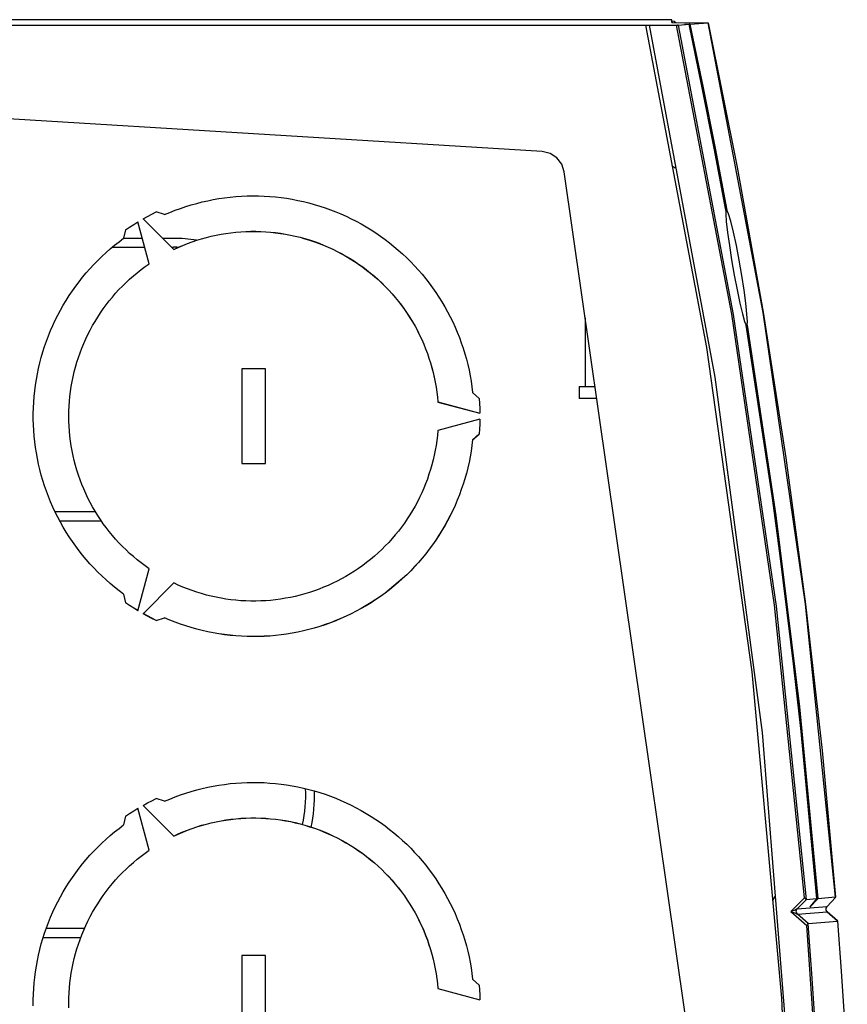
# Model space of a CAD drawing. Extents: x 0 to 420, y 0 to 297.
# Tile 25 of 51: x 193 to 207, y 258 to 275. Entities that reach past the tile are written whole.
import ezdxf

# ---------------------------------------------------------------- set-up
doc = ezdxf.new("R2010")
doc.units = 0
doc.header["$LTSCALE"] = 23.1
doc.layers.get('0').update_dxf_attribs({"linetype": 'CONTINUOUS'})
doc.layers.add('DATUM_AXIS', color=7, linetype='CONTINUOUS')

msp = doc.modelspace()

# ---------------------------------------------------------------- linework, layer by layer
at = {"color": 7, "linetype": 'CONTINUOUS'}
for p, q in [((203.704, 275.117), (183.841, 275.117)), ((203.704, 275.068), (203.704, 275.117)), ((203.714, 275.068), (203.704, 275.117)), ((203.708, 275.099), (203.744, 275.091)), ((203.744, 275.091), (203.773, 275.068)), ((203.809, 275.024), (203.994, 275.039)), ((203.92, 275.04), (203.983, 275.04)), ((203.994, 275.039), (203.994, 275.039)), ((204.009, 275.04), (204.316, 275.065)), ((204.316, 275.065), (204.316, 275.065)), ((183.841, 275.022), (203.319, 275.022)), ((203.319, 275.022), (203.797, 275.024)), ((201.516, 272.89), (185.017, 273.899)), ((203.923, 258.372), (201.887, 272.547)), ((204.617, 271.904), (204.619, 271.904)), ((204.618, 271.899), (204.618, 271.9)), ((204.619, 271.904), (204.628, 271.903)), ((204.628, 271.903), (204.633, 271.902)), ((194.763, 271.426), (194.446, 271.426)), ((195.287, 271.426), (195.107, 271.426)), ((194.254, 271.276), (194.803, 271.276)), ((195.257, 271.276), (195.287, 271.276)), ((204.959, 269.961), (204.958, 269.961)), ((202.437, 268.724), (202.141, 268.724)), ((193.972, 266.809), (193.291, 266.809)), ((193.368, 266.659), (194.069, 266.659)), ((205.945, 260.297), (205.714, 260.063)), ((205.821, 260.111), (205.973, 260.265)), ((206.151, 260.279), (205.973, 260.265)), ((206.037, 260.146), (206.152, 260.279)), ((206.153, 260.303), (206.151, 260.305)), ((206.152, 260.279), (206.151, 260.279)), ((206.152, 260.28), (206.152, 260.279)), ((206.163, 260.294), (206.153, 260.303)), ((206.153, 260.285), (206.153, 260.285)), ((206.153, 260.283), (206.153, 260.285)), ((206.167, 260.285), (206.163, 260.294)), ((206.468, 260.305), (206.169, 260.281)), ((206.468, 260.304), (206.325, 260.152)), ((206.032, 260.141), (206.037, 260.146)), ((206.32, 260.07), (206.314, 260.08)), ((206.328, 260.061), (206.32, 260.07)), ((205.714, 260.063), (205.982, 259.831)), ((205.825, 260.02), (206.328, 260.061)), ((206.004, 259.865), (206.5, 259.905)), ((206.5, 259.906), (206.328, 260.061)), ((206.328, 260.061), (206.499, 259.906)), ((206.499, 259.906), (206.5, 259.906)), ((206.5, 259.906), (206.5, 259.905)), ((193.784, 259.778), (193.139, 259.778)), ((193.089, 259.628), (193.723, 259.628))]:
    msp.add_line(p, q, dxfattribs=at)
at = {"color": 9, "linetype": 'CONTINUOUS'}
for p, q in [((204.212, 273.994), (204.211, 273.997)), ((204.42, 272.948), (204.42, 272.949)), ((204.618, 271.899), (204.618, 271.9)), ((202.241, 270.084), (202.241, 268.924)), ((205.447, 266.747), (204.958, 269.961)), ((205.846, 263.52), (205.447, 266.747)), ((206.153, 260.283), (205.846, 263.52)), ((205.86, 263.521), (206.167, 260.285)), ((206.032, 260.141), (206.169, 260.281)), ((206.468, 260.304), (206.469, 260.305)), ((205.821, 260.111), (205.82, 260.109)), ((205.821, 260.111), (206.324, 260.152)), ((206.037, 260.146), (206.032, 260.141)), ((206.309, 260.122), (206.324, 260.152)), ((206.31, 260.089), (206.309, 260.122)), ((206.328, 260.061), (206.31, 260.089)), ((206.324, 260.152), (206.325, 260.152)), ((206.324, 260.152), (206.325, 260.152)), ((205.824, 260.021), (205.825, 260.02)), ((206.004, 259.865), (205.824, 260.021)), ((206.328, 260.061), (206.328, 260.061)), ((206.562, 259.059), (206.562, 259.06))]:
    msp.add_line(p, q, dxfattribs=at)
at = {"color": 7, "linetype": 'CONTINUOUS'}
for points in [[(203.704, 275.068), (203.707, 275.068), (203.715, 275.068)], [(203.715, 275.068), (204.306, 275.065), (204.313, 275.065), (204.316, 275.065)], [(203.92, 275.04), (203.984, 275.039), (203.992, 275.039), (203.994, 275.039)], [(204.009, 275.04), (204.005, 275.04), (203.996, 275.04), (203.994, 275.04)], [(204.618, 271.9), (204.42, 272.949), (204.211, 273.997), (203.994, 275.039)], [(204.316, 275.065), (204.806, 272.63), (205.245, 270.18), (205.631, 267.721), (205.963, 265.255), (206.243, 262.782), (206.469, 260.305)], [(203.809, 275.024), (203.805, 275.024), (203.797, 275.024)], [(201.887, 272.547), (201.845, 272.677), (201.763, 272.784), (201.649, 272.858), (201.516, 272.89)], [(204.618, 271.899), (204.614, 271.835), (204.622, 271.709), (204.643, 271.528), (204.675, 271.307), (204.714, 271.062), (204.759, 270.806), (204.806, 270.558), (204.852, 270.334), (204.895, 270.152), (204.931, 270.025), (204.958, 269.961)], [(204.973, 269.961), (204.979, 270.024), (204.972, 270.149), (204.954, 270.33), (204.924, 270.553), (204.886, 270.799), (204.841, 271.057), (204.793, 271.307), (204.744, 271.532), (204.698, 271.714), (204.66, 271.84), (204.633, 271.902)], [(204.973, 269.961), (204.97, 269.959), (204.961, 269.958), (204.959, 269.958)], [(206.153, 260.285), (205.931, 262.712), (205.658, 265.135), (205.334, 267.552), (204.959, 269.961)], [(205.945, 260.297), (205.958, 260.287), (205.966, 260.278), (205.971, 260.27)], [(205.973, 260.265), (205.972, 260.265), (205.971, 260.267), (205.971, 260.27)], [(206.153, 260.283), (206.152, 260.281), (206.152, 260.28)], [(206.169, 260.281), (206.168, 260.281), (206.168, 260.283), (206.167, 260.285)], [(206.468, 260.305), (206.469, 260.305), (206.469, 260.305), (206.469, 260.305)], [(206.314, 260.08), (206.31, 260.091), (206.308, 260.103), (206.308, 260.114), (206.31, 260.126), (206.314, 260.137)], [(206.314, 260.137), (206.32, 260.147), (206.325, 260.152)], [(206.5, 259.905), (206.562, 259.06), (206.618, 258.212), (206.667, 257.365)], [(206.5, 259.905), (206.5, 259.905), (206.5, 259.905), (206.5, 259.905)], [(206.003, 259.86), (206, 259.852), (205.993, 259.842), (205.982, 259.831)], [(206.003, 259.86), (206.003, 259.863), (206.004, 259.864), (206.004, 259.865)]]:
    msp.add_lwpolyline(points, dxfattribs=at)
at = {"color": 9, "linetype": 'CONTINUOUS'}
for points in [[(204.009, 275.04), (204.226, 273.996), (204.434, 272.95), (204.633, 271.902)], [(206.468, 260.305), (205.963, 265.254), (205.245, 270.177), (204.316, 275.065)], [(203.261, 275.022), (204.291, 269.587), (205.057, 264.11), (205.557, 258.601), (205.79, 253.075), (205.755, 247.545), (205.453, 242.022)], [(203.319, 275.022), (204.431, 269.081), (205.227, 263.089), (205.705, 257.064), (205.865, 251.022)], [(205.945, 260.297), (205.437, 265.236), (204.717, 270.148), (203.785, 275.024)], [(203.809, 275.024), (204.742, 270.139), (205.463, 265.218), (205.971, 260.27)], [(203.76, 272.613), (203.746, 272.623), (203.736, 272.629), (203.73, 272.633), (203.729, 272.634)], [(204.973, 269.961), (205.462, 266.747), (205.86, 263.521)], [(205.436, 260.316), (205.43, 260.299), (205.424, 260.285), (205.42, 260.273), (205.417, 260.265), (205.415, 260.259), (205.414, 260.256)], [(205.82, 260.109), (205.808, 260.103), (205.792, 260.095), (205.771, 260.085), (205.745, 260.075), (205.714, 260.063)], [(205.824, 260.021), (205.807, 260.047), (205.805, 260.08), (205.82, 260.109)], [(205.825, 260.02), (205.807, 260.048), (205.806, 260.08), (205.821, 260.111)], [(205.714, 260.063), (205.746, 260.053), (205.773, 260.044), (205.795, 260.035), (205.812, 260.027), (205.824, 260.021)], [(206.145, 257.357), (206.097, 258.182), (206.042, 259.007), (205.982, 259.831)], [(206.003, 259.86), (206.065, 259.017), (206.12, 258.174), (206.17, 257.33)]]:
    msp.add_lwpolyline(points, dxfattribs=at)
at = {"color": 7, "linetype": 'CONTINUOUS'}
for centre, radius, start, end in [((195.287, 269.042), 2.384, 80.5446, 90), ((195.287, 269.042), 2.234, 87.9491, 89.9988), ((195.287, 262.012), 2.234, 347.6218, 3.2604), ((195.287, 262.012), 2.384, 347.3488, 2.0844)]:
    msp.add_arc(centre, radius, start, end, dxfattribs=at)
at = {"layer": 'DATUM_AXIS', "color": 7, "linetype": 'CONTINUOUS'}
for p, q in [((195.138, 271.827), (194.997, 271.872)), ((194.878, 270.998), (194.688, 271.707)), ((194.775, 271.757), (195.294, 271.238)), ((194.776, 271.757), (195.294, 271.239)), ((194.477, 271.572), (194.446, 271.427)), ((195.294, 271.239), (195.294, 271.238)), ((196.841, 269.224), (196.441, 269.224)), ((196.441, 269.224), (196.441, 267.624)), ((196.841, 267.624), (196.841, 269.224)), ((199.708, 268.999), (199.722, 268.914)), ((199.722, 268.916), (199.734, 268.831)), ((202.141, 268.924), (202.408, 268.924)), ((202.141, 268.924), (202.141, 268.724)), ((199.734, 268.833), (199.744, 268.748)), ((199.744, 268.749), (199.752, 268.664)), ((200.449, 268.724), (200.34, 268.824)), ((202.436, 268.725), (202.141, 268.725)), ((199.752, 268.665), (200.461, 268.475)), ((199.752, 268.665), (199.752, 268.664)), ((199.752, 268.664), (200.461, 268.474)), ((200.461, 268.374), (199.752, 268.184)), ((200.459, 268.292), (200.455, 268.207)), ((200.461, 268.374), (200.459, 268.29)), ((200.34, 268.025), (200.449, 268.125)), ((200.34, 268.024), (200.449, 268.124)), ((200.455, 268.209), (200.449, 268.124)), ((200.449, 268.125), (200.449, 268.124)), ((200.328, 267.93), (200.314, 267.834)), ((200.34, 268.025), (200.328, 267.929)), ((200.34, 268.025), (200.34, 268.024)), ((200.314, 267.836), (200.298, 267.74)), ((196.441, 267.625), (196.841, 267.625)), ((196.441, 267.624), (196.841, 267.624)), ((194.688, 265.141), (194.878, 265.85)), ((195.294, 265.61), (194.775, 265.091)), ((194.446, 265.421), (194.477, 265.276)), ((194.997, 264.977), (195.138, 265.023)), ((194.997, 264.976), (195.138, 265.021)), ((194.997, 264.977), (194.997, 264.976)), ((195.138, 265.023), (195.138, 265.021)), ((195.138, 261.927), (194.997, 261.972)), ((194.878, 261.098), (194.688, 261.807)), ((194.775, 261.857), (195.294, 261.338)), ((194.776, 261.857), (195.294, 261.339)), ((194.477, 261.672), (194.446, 261.527)), ((195.294, 261.339), (195.294, 261.338)), ((196.841, 259.324), (196.441, 259.324)), ((196.441, 259.324), (196.441, 257.724)), ((196.841, 257.724), (196.841, 259.324)), ((199.708, 259.099), (199.722, 259.014)), ((199.722, 259.016), (199.734, 258.931)), ((199.734, 258.933), (199.744, 258.848)), ((200.449, 258.824), (200.34, 258.924)), ((199.744, 258.849), (199.752, 258.764)), ((199.752, 258.765), (200.461, 258.576)), ((199.752, 258.765), (199.752, 258.764)), ((199.752, 258.764), (200.461, 258.574))]:
    msp.add_line(p, q, dxfattribs=at)
for points in [[(195.138, 271.827), (195.226, 271.864), (195.315, 271.9), (195.405, 271.933), (195.496, 271.963), (195.588, 271.991), (195.68, 272.017), (195.773, 272.041), (195.866, 272.062), (195.96, 272.081), (196.054, 272.097), (196.149, 272.111), (196.244, 272.123), (196.339, 272.132), (196.435, 272.138), (196.53, 272.142), (196.626, 272.144), (196.722, 272.143), (196.818, 272.14), (196.913, 272.134), (197.009, 272.126), (197.104, 272.115), (197.199, 272.102), (197.293, 272.086), (197.387, 272.068), (197.481, 272.048), (197.574, 272.025), (197.666, 272), (197.758, 271.972), (197.849, 271.942), (197.939, 271.91), (198.028, 271.876), (198.116, 271.839), (198.204, 271.8), (198.29, 271.758), (198.375, 271.715), (198.46, 271.669), (198.542, 271.621), (198.624, 271.571), (198.704, 271.519), (198.783, 271.465), (198.861, 271.409), (198.937, 271.351), (199.012, 271.291), (199.085, 271.229), (199.156, 271.165), (199.226, 271.099), (199.294, 271.032), (199.36, 270.963), (199.424, 270.892), (199.487, 270.82), (199.548, 270.745), (199.607, 270.67), (199.663, 270.593), (199.718, 270.514), (199.771, 270.434), (199.822, 270.353), (199.87, 270.271), (199.917, 270.187), (199.961, 270.102), (200.003, 270.016), (200.043, 269.929), (200.081, 269.841), (200.116, 269.752), (200.149, 269.662), (200.18, 269.572), (200.208, 269.48), (200.234, 269.388), (200.258, 269.295), (200.279, 269.202), (200.298, 269.108), (200.314, 269.014), (200.328, 268.919), (200.34, 268.824)], [(194.775, 271.757), (194.848, 271.797), (194.922, 271.835), (194.997, 271.872)], [(194.477, 271.572), (194.547, 271.618), (194.617, 271.663), (194.688, 271.707)], [(195.294, 271.239), (195.37, 271.275), (195.447, 271.308), (195.525, 271.339), (195.604, 271.368), (195.684, 271.395), (195.764, 271.42), (195.845, 271.442), (195.927, 271.462), (196.009, 271.481), (196.091, 271.497), (196.174, 271.51), (196.258, 271.522), (196.341, 271.531), (196.425, 271.538), (196.509, 271.543), (196.593, 271.545), (196.677, 271.545), (196.761, 271.543), (196.845, 271.539), (196.929, 271.532), (197.013, 271.523), (197.096, 271.512), (197.179, 271.499), (197.262, 271.483), (197.344, 271.465), (197.425, 271.445), (197.507, 271.423), (197.587, 271.399), (197.667, 271.372), (197.746, 271.343), (197.824, 271.312), (197.901, 271.28), (197.978, 271.245), (198.053, 271.207), (198.128, 271.168), (198.201, 271.127), (198.273, 271.084), (198.344, 271.039), (198.414, 270.993), (198.483, 270.944), (198.55, 270.893), (198.616, 270.841), (198.68, 270.787), (198.743, 270.731), (198.804, 270.674), (198.864, 270.614), (198.922, 270.554), (198.979, 270.492), (199.034, 270.428), (199.087, 270.363), (199.138, 270.296), (199.188, 270.228), (199.235, 270.159), (199.281, 270.088), (199.325, 270.016), (199.367, 269.944), (199.407, 269.87), (199.445, 269.795), (199.481, 269.718), (199.514, 269.641), (199.546, 269.564), (199.576, 269.485), (199.603, 269.405), (199.629, 269.325), (199.652, 269.244), (199.673, 269.163), (199.692, 269.081), (199.708, 268.997)], [(195.294, 271.238), (195.37, 271.273), (195.447, 271.306), (195.525, 271.337), (195.604, 271.366), (195.684, 271.393), (195.764, 271.418), (195.845, 271.441), (195.927, 271.461), (196.009, 271.479), (196.091, 271.495), (196.174, 271.509), (196.258, 271.52), (196.341, 271.529), (196.425, 271.536), (196.509, 271.541), (196.593, 271.543), (196.677, 271.544), (196.761, 271.542), (196.845, 271.537), (196.929, 271.531), (197.013, 271.522), (197.096, 271.51), (197.179, 271.497), (197.262, 271.482), (197.344, 271.464), (197.425, 271.444), (197.507, 271.421), (197.587, 271.397), (197.667, 271.37), (197.746, 271.342), (197.824, 271.311), (197.901, 271.278), (197.978, 271.243), (198.053, 271.206), (198.128, 271.167), (198.201, 271.126), (198.273, 271.083), (198.344, 271.038), (198.414, 270.991), (198.483, 270.942), (198.55, 270.892), (198.616, 270.839), (198.68, 270.785), (198.743, 270.73), (198.804, 270.672), (198.864, 270.613), (198.922, 270.552), (198.979, 270.49), (199.034, 270.426), (199.087, 270.361), (199.138, 270.294), (199.188, 270.226), (199.235, 270.157), (199.281, 270.087), (199.325, 270.015), (199.367, 269.942), (199.407, 269.868), (199.445, 269.793), (199.481, 269.717), (199.514, 269.64), (199.546, 269.562), (199.576, 269.483), (199.603, 269.404), (199.629, 269.324), (199.652, 269.243), (199.673, 269.161), (199.692, 269.08)], [(192.921, 268.424), (192.921, 268.472), (192.924, 268.567), (192.929, 268.663), (192.936, 268.759), (192.946, 268.854), (192.958, 268.949), (192.973, 269.043), (192.99, 269.138), (193.01, 269.231), (193.032, 269.324), (193.056, 269.417), (193.083, 269.509), (193.112, 269.6), (193.144, 269.691), (193.177, 269.78), (193.213, 269.869), (193.252, 269.957), (193.292, 270.043), (193.335, 270.129), (193.38, 270.214), (193.427, 270.297), (193.476, 270.379), (193.528, 270.46), (193.581, 270.539), (193.637, 270.617), (193.694, 270.694), (193.753, 270.769), (193.815, 270.842), (193.878, 270.914), (193.943, 270.985), (194.01, 271.053), (194.078, 271.12), (194.149, 271.185), (194.22, 271.248), (194.294, 271.31), (194.369, 271.369), (194.446, 271.427)], [(193.521, 268.424), (193.522, 268.508), (193.526, 268.592), (193.531, 268.676), (193.539, 268.76), (193.549, 268.843), (193.562, 268.926), (193.577, 269.009), (193.593, 269.091), (193.613, 269.173), (193.634, 269.255), (193.657, 269.335), (193.683, 269.415), (193.711, 269.495), (193.741, 269.573), (193.773, 269.651), (193.807, 269.728), (193.843, 269.804), (193.881, 269.879), (193.921, 269.953), (193.964, 270.025), (194.008, 270.097), (194.054, 270.167), (194.102, 270.236), (194.151, 270.304), (194.203, 270.37), (194.256, 270.435), (194.311, 270.499), (194.368, 270.561), (194.427, 270.622), (194.487, 270.68), (194.548, 270.738), (194.611, 270.793), (194.676, 270.847), (194.742, 270.899), (194.809, 270.949), (194.878, 270.998)], [(200.449, 268.724), (200.455, 268.641), (200.459, 268.557), (200.461, 268.474)], [(194.446, 265.421), (194.369, 265.478), (194.294, 265.538), (194.22, 265.599), (194.149, 265.663), (194.078, 265.728), (194.01, 265.794), (193.943, 265.863), (193.878, 265.933), (193.815, 266.005), (193.753, 266.079), (193.694, 266.154), (193.637, 266.23), (193.581, 266.309), (193.528, 266.388), (193.476, 266.469), (193.427, 266.551), (193.38, 266.634), (193.335, 266.719), (193.292, 266.804), (193.252, 266.891), (193.213, 266.979), (193.177, 267.068), (193.144, 267.157), (193.112, 267.248), (193.083, 267.339), (193.056, 267.431), (193.032, 267.523), (193.01, 267.616), (192.99, 267.71), (192.973, 267.804), (192.958, 267.899), (192.946, 267.994), (192.936, 268.089), (192.929, 268.185), (192.924, 268.28), (192.921, 268.376), (192.921, 268.424)], [(194.878, 265.85), (194.809, 265.898), (194.742, 265.949), (194.676, 266.001), (194.611, 266.055), (194.548, 266.11), (194.487, 266.167), (194.427, 266.226), (194.368, 266.287), (194.311, 266.349), (194.256, 266.412), (194.203, 266.477), (194.151, 266.544), (194.102, 266.611), (194.054, 266.681), (194.008, 266.751), (193.964, 266.822), (193.921, 266.895), (193.881, 266.969), (193.843, 267.044), (193.807, 267.12), (193.773, 267.197), (193.741, 267.274), (193.711, 267.353), (193.683, 267.432), (193.657, 267.512), (193.634, 267.593), (193.613, 267.675), (193.593, 267.756), (193.577, 267.839), (193.562, 267.922), (193.549, 268.005), (193.539, 268.088), (193.531, 268.172), (193.526, 268.256), (193.522, 268.34), (193.521, 268.424)], [(199.752, 268.184), (199.744, 268.1), (199.734, 268.017), (199.722, 267.933), (199.708, 267.851), (199.692, 267.768), (199.673, 267.686), (199.652, 267.605), (199.629, 267.524), (199.603, 267.444), (199.576, 267.364), (199.546, 267.286), (199.514, 267.208), (199.481, 267.131), (199.445, 267.055), (199.407, 266.98), (199.367, 266.906), (199.325, 266.833), (199.281, 266.761), (199.235, 266.691), (199.188, 266.621), (199.138, 266.553), (199.087, 266.487), (199.034, 266.421), (198.979, 266.358), (198.922, 266.295), (198.864, 266.235), (198.804, 266.176), (198.743, 266.118), (198.68, 266.062), (198.616, 266.008), (198.55, 265.956), (198.483, 265.905), (198.414, 265.857), (198.344, 265.81), (198.273, 265.765), (198.201, 265.722), (198.128, 265.681), (198.053, 265.642), (197.978, 265.605), (197.901, 265.57), (197.824, 265.537), (197.746, 265.506), (197.667, 265.477), (197.587, 265.451), (197.507, 265.426), (197.425, 265.404), (197.344, 265.384), (197.262, 265.366), (197.179, 265.351), (197.096, 265.337), (197.013, 265.326), (196.929, 265.317), (196.845, 265.311), (196.761, 265.306), (196.677, 265.304), (196.593, 265.304), (196.509, 265.307), (196.425, 265.311), (196.341, 265.318), (196.258, 265.328), (196.174, 265.339), (196.091, 265.353), (196.009, 265.369), (195.927, 265.387), (195.845, 265.407), (195.764, 265.43), (195.684, 265.454), (195.604, 265.481), (195.525, 265.51), (195.447, 265.541), (195.37, 265.575), (195.294, 265.61)], [(200.298, 267.741), (200.279, 267.646), (200.258, 267.553), (200.234, 267.46), (200.208, 267.368), (200.18, 267.276), (200.149, 267.185), (200.116, 267.096), (200.081, 267.007), (200.043, 266.919), (200.003, 266.832), (199.961, 266.746), (199.917, 266.661), (199.87, 266.577), (199.822, 266.494), (199.771, 266.413), (199.718, 266.333), (199.663, 266.255), (199.607, 266.178), (199.548, 266.102), (199.487, 266.028), (199.424, 265.956), (199.36, 265.885), (199.294, 265.816), (199.226, 265.748), (199.156, 265.683), (199.085, 265.619), (199.012, 265.557), (198.937, 265.497), (198.861, 265.439), (198.783, 265.383), (198.704, 265.329), (198.624, 265.276), (198.542, 265.226), (198.46, 265.179), (198.375, 265.133), (198.29, 265.089), (198.204, 265.048), (198.116, 265.009), (198.028, 264.972), (197.939, 264.938), (197.849, 264.905), (197.758, 264.875), (197.666, 264.848), (197.574, 264.823), (197.481, 264.8), (197.387, 264.779), (197.293, 264.761), (197.199, 264.746), (197.104, 264.733), (197.009, 264.722), (196.913, 264.714), (196.818, 264.708), (196.722, 264.705), (196.626, 264.704), (196.53, 264.706), (196.435, 264.71), (196.339, 264.716), (196.244, 264.725), (196.149, 264.737), (196.054, 264.751), (195.96, 264.767), (195.866, 264.786), (195.773, 264.807), (195.68, 264.83), (195.588, 264.856), (195.496, 264.885), (195.405, 264.915), (195.315, 264.948), (195.226, 264.983), (195.138, 265.021)], [(200.279, 267.647), (200.258, 267.554), (200.234, 267.461), (200.208, 267.369), (200.18, 267.278), (200.149, 267.187), (200.116, 267.097), (200.081, 267.008), (200.043, 266.92), (200.003, 266.833), (199.961, 266.747), (199.917, 266.662), (199.87, 266.578), (199.822, 266.496), (199.771, 266.415), (199.718, 266.335), (199.663, 266.256), (199.607, 266.179), (199.548, 266.104), (199.487, 266.03), (199.424, 265.957), (199.36, 265.886), (199.294, 265.817), (199.226, 265.75), (199.156, 265.684), (199.085, 265.621), (199.012, 265.559), (198.937, 265.498), (198.861, 265.44), (198.783, 265.384), (198.704, 265.33), (198.624, 265.278), (198.542, 265.228), (198.46, 265.18), (198.375, 265.134), (198.29, 265.091), (198.204, 265.05), (198.116, 265.01), (198.028, 264.974), (197.939, 264.939), (197.849, 264.907), (197.758, 264.877), (197.666, 264.849), (197.574, 264.824), (197.481, 264.801), (197.387, 264.781), (197.293, 264.763), (197.199, 264.747), (197.104, 264.734), (197.009, 264.724), (196.913, 264.715), (196.818, 264.71), (196.722, 264.706), (196.626, 264.705), (196.53, 264.707), (196.435, 264.711), (196.339, 264.718), (196.244, 264.727), (196.149, 264.738), (196.054, 264.752), (195.96, 264.768), (195.866, 264.787), (195.773, 264.808), (195.68, 264.832), (195.588, 264.858), (195.496, 264.886), (195.405, 264.917), (195.315, 264.95), (195.226, 264.985), (195.138, 265.023)], [(194.688, 265.143), (194.617, 265.186), (194.547, 265.231), (194.477, 265.277)], [(194.688, 265.141), (194.617, 265.184), (194.547, 265.229), (194.477, 265.276)], [(194.997, 264.977), (194.922, 265.014), (194.848, 265.053), (194.775, 265.093)], [(194.997, 264.976), (194.922, 265.013), (194.848, 265.051), (194.775, 265.091)], [(195.138, 261.927), (195.226, 261.964), (195.315, 262), (195.405, 262.033), (195.496, 262.063), (195.588, 262.092), (195.68, 262.118), (195.773, 262.141), (195.866, 262.162), (195.96, 262.181), (196.054, 262.197), (196.149, 262.211), (196.244, 262.223), (196.339, 262.232), (196.435, 262.238), (196.53, 262.242), (196.626, 262.244), (196.722, 262.243), (196.818, 262.24), (196.913, 262.234), (197.009, 262.226), (197.104, 262.215), (197.199, 262.202), (197.293, 262.186), (197.387, 262.168), (197.481, 262.148), (197.574, 262.125), (197.666, 262.1), (197.758, 262.072), (197.849, 262.043), (197.939, 262.01), (198.028, 261.976), (198.116, 261.939), (198.204, 261.9), (198.29, 261.858), (198.375, 261.815), (198.46, 261.769), (198.542, 261.721), (198.624, 261.671), (198.704, 261.619), (198.783, 261.565), (198.861, 261.509), (198.937, 261.451), (199.012, 261.391), (199.085, 261.329), (199.156, 261.265), (199.226, 261.199), (199.294, 261.132), (199.36, 261.063), (199.424, 260.992), (199.487, 260.92), (199.548, 260.846), (199.607, 260.77), (199.663, 260.693), (199.718, 260.615), (199.771, 260.535), (199.822, 260.453), (199.87, 260.371), (199.917, 260.287), (199.961, 260.202), (200.003, 260.116), (200.043, 260.029), (200.081, 259.941), (200.116, 259.852), (200.149, 259.762), (200.18, 259.672), (200.208, 259.58), (200.234, 259.488), (200.258, 259.395), (200.279, 259.302), (200.298, 259.208), (200.314, 259.114), (200.328, 259.019), (200.34, 258.924)], [(194.775, 261.857), (194.848, 261.897), (194.922, 261.935), (194.997, 261.972)], [(194.477, 261.672), (194.547, 261.718), (194.617, 261.763), (194.688, 261.807)], [(195.294, 261.339), (195.37, 261.375), (195.447, 261.408), (195.525, 261.439), (195.604, 261.468), (195.684, 261.495), (195.764, 261.52), (195.845, 261.542), (195.927, 261.563), (196.009, 261.581), (196.091, 261.597), (196.174, 261.61), (196.258, 261.622), (196.341, 261.631), (196.425, 261.638), (196.509, 261.643), (196.593, 261.645), (196.677, 261.645), (196.761, 261.643), (196.845, 261.639), (196.929, 261.632), (197.013, 261.623), (197.096, 261.612), (197.179, 261.599), (197.262, 261.583), (197.344, 261.565), (197.425, 261.545), (197.507, 261.523), (197.587, 261.499), (197.667, 261.472), (197.746, 261.443), (197.824, 261.413), (197.901, 261.38), (197.978, 261.345), (198.053, 261.308), (198.128, 261.269), (198.201, 261.228), (198.273, 261.184), (198.344, 261.14), (198.414, 261.093), (198.483, 261.044), (198.55, 260.993), (198.616, 260.941), (198.68, 260.887), (198.743, 260.831), (198.804, 260.774), (198.864, 260.715), (198.922, 260.654), (198.979, 260.592), (199.034, 260.528), (199.087, 260.463), (199.138, 260.396), (199.188, 260.328), (199.235, 260.259), (199.281, 260.188), (199.325, 260.117), (199.367, 260.044), (199.407, 259.97), (199.445, 259.895), (199.481, 259.819), (199.514, 259.742), (199.546, 259.664), (199.576, 259.585), (199.603, 259.506), (199.629, 259.425), (199.652, 259.345), (199.673, 259.263), (199.692, 259.181), (199.708, 259.097)], [(195.294, 261.338), (195.37, 261.373), (195.447, 261.406), (195.525, 261.438), (195.604, 261.467), (195.684, 261.493), (195.764, 261.518), (195.845, 261.541), (195.927, 261.561), (196.009, 261.579), (196.091, 261.595), (196.174, 261.609), (196.258, 261.62), (196.341, 261.63), (196.425, 261.636), (196.509, 261.641), (196.593, 261.644), (196.677, 261.644), (196.761, 261.642), (196.845, 261.637), (196.929, 261.631), (197.013, 261.622), (197.096, 261.611), (197.179, 261.597), (197.262, 261.582), (197.344, 261.564), (197.425, 261.544), (197.507, 261.522), (197.587, 261.497), (197.667, 261.471), (197.746, 261.442), (197.824, 261.411), (197.901, 261.378), (197.978, 261.343), (198.053, 261.306), (198.128, 261.267), (198.201, 261.226), (198.273, 261.183), (198.344, 261.138), (198.414, 261.091), (198.483, 261.042), (198.55, 260.992), (198.616, 260.94), (198.68, 260.885), (198.743, 260.83), (198.804, 260.772), (198.864, 260.713), (198.922, 260.652), (198.979, 260.59), (199.034, 260.526), (199.087, 260.461), (199.138, 260.395), (199.188, 260.327), (199.235, 260.257), (199.281, 260.187), (199.325, 260.115), (199.367, 260.042), (199.407, 259.968), (199.445, 259.893), (199.481, 259.817), (199.514, 259.74), (199.546, 259.662), (199.576, 259.584), (199.603, 259.504), (199.629, 259.424), (199.652, 259.343), (199.673, 259.262), (199.692, 259.18)], [(192.921, 258.524), (192.921, 258.572), (192.924, 258.668), (192.929, 258.763), (192.936, 258.859), (192.946, 258.954), (192.958, 259.049), (192.973, 259.143), (192.99, 259.238), (193.01, 259.331), (193.032, 259.425), (193.056, 259.517), (193.083, 259.609), (193.112, 259.7), (193.144, 259.791), (193.177, 259.88), (193.213, 259.969), (193.252, 260.057), (193.292, 260.143), (193.335, 260.229), (193.38, 260.314), (193.427, 260.397), (193.476, 260.479), (193.528, 260.56), (193.581, 260.639), (193.637, 260.717), (193.694, 260.794), (193.753, 260.869), (193.815, 260.943), (193.878, 261.015), (193.943, 261.085), (194.01, 261.153), (194.078, 261.22), (194.149, 261.285), (194.22, 261.349), (194.294, 261.41), (194.369, 261.469), (194.446, 261.527)], [(193.521, 258.524), (193.522, 258.608), (193.526, 258.692), (193.531, 258.776), (193.539, 258.86), (193.549, 258.943), (193.562, 259.026), (193.577, 259.109), (193.593, 259.191), (193.613, 259.273), (193.634, 259.355), (193.657, 259.435), (193.683, 259.516), (193.711, 259.595), (193.741, 259.673), (193.773, 259.751), (193.807, 259.828), (193.843, 259.904), (193.881, 259.979), (193.921, 260.053), (193.964, 260.125), (194.008, 260.197), (194.054, 260.267), (194.102, 260.336), (194.151, 260.404), (194.203, 260.471), (194.256, 260.536), (194.311, 260.599), (194.368, 260.661), (194.427, 260.722), (194.487, 260.781), (194.548, 260.838), (194.611, 260.893), (194.676, 260.947), (194.742, 260.999), (194.809, 261.05), (194.878, 261.098)], [(200.449, 258.824), (200.455, 258.741), (200.459, 258.657), (200.461, 258.574)], [(192.921, 258.476), (192.921, 258.524)], [(193.522, 258.44), (193.521, 258.524)]]:
    msp.add_lwpolyline(points, dxfattribs=at)

doc.saveas('drawing.dxf')
